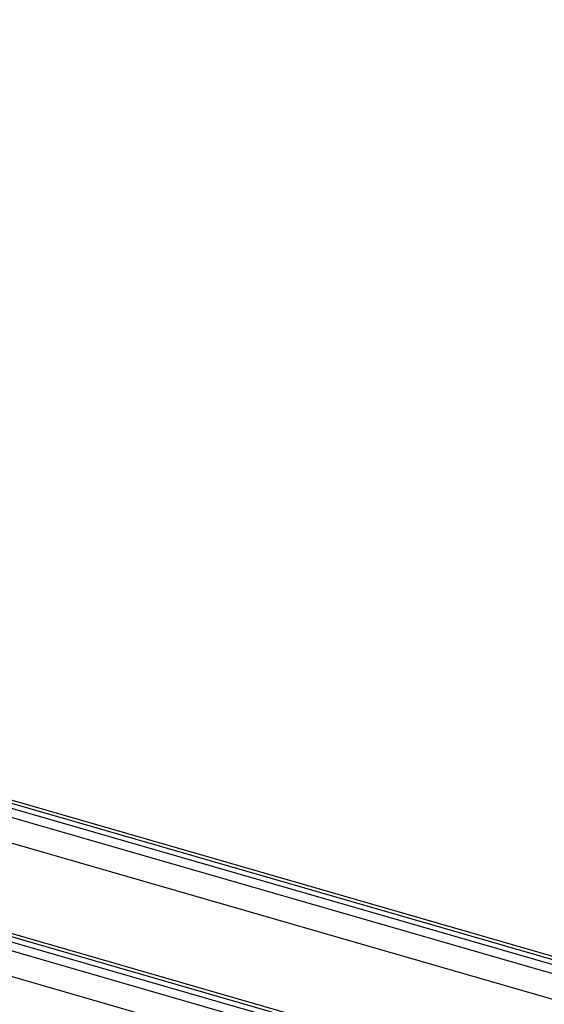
# Model space of a CAD drawing. Header units: millimetres. Extents: x -90 to 88, y -53 to 62.
# Tile 62 of 74: x 35 to 50, y 34 to 62. Entities that reach past the tile are written whole.
import ezdxf

# ---------------------------------------------------------------- set-up
doc = ezdxf.new("R2010")
doc.units = ezdxf.units.MM
doc.layers.add('MAIN-1', color=7, linetype='Continuous')
doc.layers.add('MAIN-2', color=7, linetype='Continuous')

msp = doc.modelspace()

# ---------------------------------------------------------------- linework, layer by layer
at = {"layer": 'MAIN-1'}
for p, q in [((87.038, 24.614), (-41.261, 61.65)), ((-40.903, 61.46), (86.403, 24.71)), ((86.053, 24.407), (-41.253, 61.157)), ((86.949, 23.426), (-42.649, 60.838)), ((83.788, 21.799), (26.332, 38.385)), ((26.404, 38.277), (83.153, 21.895)), ((82.803, 21.592), (26.644, 37.804)), ((83.699, 20.612), (27.456, 36.848))]:
    msp.add_line(p, q, dxfattribs=at)
at = {"layer": 'MAIN-2'}
for p, q in [((-41.799, 61.574), (87.799, 24.163)), ((-45.049, 58.759), (84.549, 21.348))]:
    msp.add_line(p, q, dxfattribs=at)

doc.saveas('drawing.dxf')
